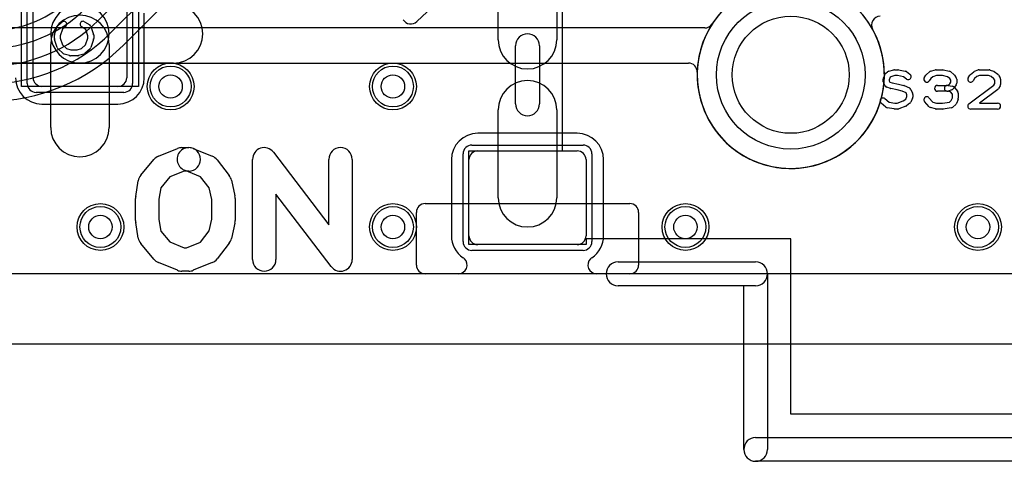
# Model space of a CAD drawing. Extents: x 0 to 57.3, y -1 to 20.5.
# Tile 13 of 31: x 27.3 to 35.7, y -1 to 2.8. Entities that reach past the tile are written whole.
import ezdxf

# ---------------------------------------------------------------- set-up
doc = ezdxf.new("R2010")
doc.units = 0
for name, color, linetype in [('Hole', 1, 'CONTINUOUS'), ('L1', 3, 'CONTINUOUS'), ('L2', 3, 'CONTINUOUS'), ('L3', 3, 'CONTINUOUS'), ('L4', 3, 'CONTINUOUS'), ('MetalMask-A', 176, 'CONTINUOUS'), ('Outline', 7, 'CONTINUOUS'), ('PartsArea-A', 111, 'CONTINUOUS'), ('PartsArea-B', 111, 'CONTINUOUS'), ('PartsSilk-A', 221, 'CONTINUOUS'), ('Resist-A', 2, 'CONTINUOUS'), ('Resist-B', 2, 'CONTINUOUS'), ('Silk-A', 140, 'CONTINUOUS')]:
    doc.layers.add(name, color=color, linetype=linetype)

msp = doc.modelspace()

# ---------------------------------------------------------------- linework, layer by layer
at = {"layer": 'Hole'}
for centre, radius in [((33.9, 2.3), 0.5), ((28.6, 2.2), 0.1), ((30.5, 2.2), 0.1), ((28, 1), 0.1), ((30.5, 1), 0.1), ((33, 1), 0.1), ((35.5, 1), 0.1)]:
    msp.add_circle(centre, radius, dxfattribs=at)
at = {"layer": 'L1'}
for p, q in [((31.4, 2.6), (31.4, 3.35)), ((31.9, 3.35), (31.9, 2.6)), ((27.425, 2.275), (27.425, 2.845)), ((28.225, 2.845), (28.225, 2.275)), ((28.37504, 2.275), (28.37504, 2.82503)), ((27.575, 1.85), (27.575, 2.56)), ((28.075, 2.56), (28.075, 1.85)), ((27.825, 2.4), (27.025, 2.4)), ((28.625, 2.4), (27.825, 2.4)), ((28.15, 2.2), (27.5, 2.2)), ((27.5, 2.04996), (28.15, 2.04996)), ((31.4, 1.25), (31.4, 2)), ((31.9, 2), (31.9, 1.25)), ((32.075, 1.80004), (31.225, 1.80004)), ((31.225, 1.65), (32.075, 1.65)), ((30.99996, 1.575), (30.99996, 0.925)), ((31.15, 0.925), (31.15, 1.575)), ((32.15, 1.575), (32.15, 0.925)), ((32.30004, 0.925), (32.30004, 1.575)), ((30.77497, 1.2), (32.52503, 1.2)), ((30.7, 0.67497), (30.7, 1.12503)), ((32.6, 1.12503), (32.6, 0.67497)), ((32.075, 0.85), (31.225, 0.85)), ((31.0591, 0.6), (26.96176, 0.6)), ((32.52503, 0.6), (30.77497, 0.6)), ((38.5591, 0.6), (32.2409, 0.6))]:
    msp.add_line(p, q, dxfattribs=at)
for centre in [(28.6, 2.2), (30.5, 2.2), (28, 1), (30.5, 1), (33, 1), (35.5, 1)]:
    msp.add_circle(centre, 0.2, dxfattribs=at)
for centre, radius, start, end in [((33.89999, 2.29999), 0.80004, 134.421172, 94.808961), ((27.825, 2.65), 0.25, 90, -90), ((27.825, 2.65), 0.25, -90, 90), ((28.625, 2.65), 0.25, -90, 90), ((27.825, 2.56), 0.25, 0, 180), ((31.65, 2.6), 0.25, 180, 0), ((27.5, 2.275), 0.22504, 180, -90), ((27.5, 2.275), 0.075, 180, -90), ((28.15, 2.275), 0.22504, -90, 0), ((28.15, 2.275), 0.075, -90, 0), ((31.65, 2), 0.25, 0, 180), ((27.825, 1.85), 0.25, 180, 0), ((31.225, 1.575), 0.22504, 90, 180), ((32.075, 1.575), 0.22504, 0, 90), ((31.225, 1.575), 0.075, 90, 180), ((32.075, 1.575), 0.075, 0, 90), ((30.77497, 1.12503), 0.07497, 90, 180), ((31.65, 1.25), 0.25, 180, 0), ((32.52503, 1.12503), 0.07497, 0, 90), ((31.225, 0.925), 0.22504, 180, -123.567905), ((31.225, 0.925), 0.075, 180, -90), ((32.075, 0.925), 0.075, -90, 0), ((32.075, 0.925), 0.22504, -56.432095, 0), ((30.77497, 0.67497), 0.07497, 180, -90), ((31.0591, 0.675), 0.075, -90, 45), ((31.05912, 0.67502), 0.07497, 45, 56.434991), ((32.2409, 0.675), 0.075, 135, -90), ((32.24088, 0.67502), 0.07497, 123.565009, 135), ((32.52503, 0.67497), 0.07497, -90, 0)]:
    msp.add_arc(centre, radius, start, end, dxfattribs=at)
at = {"layer": 'L2'}
for p, q in [((33.16512, 2.7), (24.95366, 2.7)), ((25.27649, 2.39996), (33.02535, 2.39996)), ((39.27499, 0.60004), (26.96177, 0.60004))]:
    msp.add_line(p, q, dxfattribs=at)
for centre in [(28.6, 2.2), (30.5, 2.2), (28, 1), (30.5, 1), (33, 1), (35.5, 1)]:
    msp.add_circle(centre, 0.2, dxfattribs=at)
for centre, radius, start, end in [((33.9, 2.30001), 0.80004, 90, 147.124927), ((34.66484, 2.72504), 0.07497, 90, -150.935746), ((33.16512, 2.77497), 0.07497, -90, -32.873913), ((33.9, 2.29999), 0.80004, 178.362625, 29.062395), ((33.02535, 2.32499), 0.07497, -1.635704, 90)]:
    msp.add_arc(centre, radius, start, end, dxfattribs=at)
at = {"layer": 'L3'}
msp.add_line((39.27499, 0.60004), (26.96177, 0.60004), dxfattribs=at)
for centre in [(28.6, 2.2), (30.5, 2.2), (28, 1), (30.5, 1), (33, 1), (35.5, 1)]:
    msp.add_circle(centre, 0.2, dxfattribs=at)
for centre, radius, start, end in [((33.9, 2.3), 0.80004, 29.098636, 178.316768), ((33.89999, 2.3), 0.80005, -151.324154, 29.061421), ((34.66484, 2.72504), 0.07497, -151.329158, -150.935746), ((33.9, 2.29999), 0.80004, 178.362625, -151.325126), ((33.02535, 2.32499), 0.07497, -1.635704, -1.138734)]:
    msp.add_arc(centre, radius, start, end, dxfattribs=at)
at = {"layer": 'L4'}
for p, q in [((27.98129, 2.76308), (28.38544, 3.16725)), ((28.49151, 3.06118), (28.08735, 2.65702)), ((28.19345, 2.55092), (28.60267, 2.96015)), ((39.27499, 0.60004), (26.96177, 0.60004))]:
    msp.add_line(p, q, dxfattribs=at)
for centre in [(28.6, 2.2), (30.5, 2.2), (28, 1), (30.5, 1), (33, 1), (35.5, 1)]:
    msp.add_circle(centre, 0.2, dxfattribs=at)
for centre, radius, start, end in [((33.9, 2.3), 0.80004, 90, -90), ((33.9, 2.3), 0.80004, -90, 90), ((27.04438, 3.7), 1.025, -90, -45.000395), ((27.04438, 3.7), 1.175, -90, -45.000345), ((27.04437, 3.7), 1.325, -90, -45), ((27.04437, 3.7), 1.475, -90, -45), ((27.04437, 3.7), 1.62504, -90, -45)]:
    msp.add_arc(centre, radius, start, end, dxfattribs=at)
at = {"layer": 'MetalMask-A'}
for p, q in [((27.425, 2.275), (27.425, 2.845)), ((28.225, 2.845), (28.225, 2.275)), ((28.15, 2.2), (27.5, 2.2)), ((31.225, 1.65), (32.075, 1.65)), ((31.15, 0.925), (31.15, 1.575)), ((32.15, 1.575), (32.15, 0.925)), ((32.075, 0.85), (31.225, 0.85))]:
    msp.add_line(p, q, dxfattribs=at)
for centre, start, end in [((27.5, 2.275), 180, -90), ((28.15, 2.275), -90, 0), ((31.225, 1.575), 90, 180), ((32.075, 1.575), 0, 90), ((31.225, 0.925), 180, -90), ((32.075, 0.925), -90, 0)]:
    msp.add_arc(centre, 0.075, start, end, dxfattribs=at)
at = {"layer": 'Outline'}
msp.add_line((39.95, 0), (26.5, 0), dxfattribs=at)
at = {"layer": 'PartsArea-A'}
for p, q in [((27.325, 2.2), (27.325, 4.2)), ((28.325, 4.2), (28.325, 2.2)), ((31.95, 1.65), (31.95, 2.95)), ((28.325, 2.2), (27.325, 2.2)), ((31.15, 0.85), (31.15, 1.65)), ((31.15, 1.65), (31.95, 1.65)), ((32.15, 0.85), (31.15, 0.85)), ((33.9, 0.9), (32.15, 0.9)), ((32.15, 0.9), (32.15, 0.85)), ((33.9, -0.6), (33.9, 0.9)), ((36.9, -0.6), (33.9, -0.6))]:
    msp.add_line(p, q, dxfattribs=at)
at = {"layer": 'PartsArea-B'}
msp.add_line((57.3, 0), (0, 0), dxfattribs=at)
at = {"layer": 'PartsSilk-A'}
for p, q in [((30.95091, 2.98837), (30.70346, 2.75465)), ((27.60869, 2.6454), (27.63091, 2.71207)), ((27.63863, 2.72338), (27.67196, 2.75115)), ((27.70396, 2.71273), (27.6761, 2.68952)), ((27.8745, 2.68773), (27.83768, 2.71074)), ((27.86418, 2.75314), (27.90862, 2.72537)), ((27.91909, 2.71207), (27.94131, 2.6454)), ((27.60741, 2.60972), (27.60741, 2.6375)), ((27.6761, 2.68952), (27.65741, 2.63344)), ((27.65741, 2.63344), (27.65741, 2.61362)), ((27.65741, 2.61362), (27.67632, 2.55452)), ((27.87368, 2.55452), (27.89259, 2.61362)), ((27.89259, 2.63344), (27.8745, 2.68773)), ((27.89259, 2.61362), (27.89259, 2.63344)), ((27.94259, 2.6375), (27.94259, 2.60972)), ((27.63082, 2.53266), (27.6086, 2.6021)), ((27.67632, 2.55452), (27.71156, 2.52368)), ((27.83844, 2.52368), (27.87368, 2.55452)), ((27.9414, 2.6021), (27.91918, 2.53266)), ((31.5484, 2.0516), (31.5484, 2.5484)), ((31.7516, 2.5484), (31.7516, 2.0516)), ((27.68261, 2.48258), (27.63817, 2.52147)), ((27.73606, 2.46364), (27.69161, 2.47753)), ((27.71156, 2.52368), (27.74734, 2.5125)), ((27.80648, 2.4625), (27.74352, 2.4625)), ((27.74734, 2.5125), (27.80266, 2.5125)), ((27.80266, 2.5125), (27.83844, 2.52368)), ((27.85839, 2.47753), (27.81394, 2.46364)), ((27.91183, 2.52147), (27.86739, 2.48258)), ((34.6922, 2.27166), (34.70609, 2.30499)), ((34.71355, 2.31489), (34.72744, 2.326)), ((34.737, 2.33073), (34.78144, 2.34184)), ((34.74978, 2.27984), (34.74028, 2.25704)), ((34.75442, 2.28355), (34.74978, 2.27984)), ((34.79058, 2.29259), (34.75442, 2.28355)), ((34.7875, 2.34259), (34.81528, 2.34259)), ((34.81292, 2.29259), (34.79058, 2.29259)), ((34.86343, 2.28297), (34.81292, 2.29259)), ((34.81996, 2.34215), (34.87829, 2.33104)), ((34.88947, 2.26404), (34.86343, 2.28297)), ((34.88831, 2.3267), (34.91887, 2.30448)), ((35.0413, 2.27529), (35.05519, 2.29751)), ((35.05978, 2.30295), (35.08478, 2.32517)), ((35.09495, 2.33064), (35.13662, 2.34175)), ((35.11356, 2.28385), (35.09568, 2.26796)), ((35.14634, 2.29259), (35.11356, 2.28385)), ((35.14306, 2.34259), (35.19861, 2.34259)), ((35.19601, 2.29259), (35.14634, 2.29259)), ((35.24042, 2.28324), (35.19601, 2.29259)), ((35.20376, 2.34205), (35.25654, 2.33094)), ((35.26023, 2.2674), (35.24042, 2.28324)), ((35.26701, 2.326), (35.29479, 2.30378)), ((35.30037, 2.29751), (35.31426, 2.27529)), ((35.4163, 2.27529), (35.43019, 2.29751)), ((35.43577, 2.30378), (35.46355, 2.326)), ((35.49158, 2.28439), (35.47033, 2.2674)), ((35.47063, 2.32997), (35.50118, 2.34108)), ((35.51412, 2.29259), (35.49158, 2.28439)), ((35.50972, 2.34259), (35.59583, 2.34259)), ((35.59102, 2.29259), (35.51412, 2.29259)), ((35.61143, 2.28443), (35.59102, 2.29259)), ((35.60511, 2.3408), (35.63289, 2.32969)), ((35.63554, 2.26689), (35.61143, 2.28443)), ((35.63831, 2.3267), (35.66887, 2.30448)), ((35.67537, 2.29751), (35.68926, 2.27529)), ((34.69028, 2.23981), (34.69028, 2.26204)), ((34.70797, 2.20434), (34.69408, 2.22656)), ((34.75118, 2.18299), (34.72063, 2.1941)), ((34.74028, 2.25704), (34.74028, 2.24698)), ((34.74028, 2.24698), (34.74581, 2.23814)), ((34.74581, 2.23814), (34.76648, 2.23062)), ((34.76648, 2.23062), (34.82018, 2.21988)), ((34.82134, 2.21962), (34.86578, 2.20851)), ((34.86934, 2.20734), (34.91379, 2.18882)), ((35.09568, 2.26796), (35.0837, 2.24879)), ((35.15417, 2.20926), (35.2331, 2.20926)), ((35.2331, 2.20926), (35.2543, 2.21697)), ((35.24188, 2.20887), (35.28355, 2.20146)), ((35.2543, 2.21697), (35.25948, 2.22215)), ((35.25948, 2.22215), (35.26806, 2.23587)), ((35.26806, 2.25487), (35.26023, 2.2674)), ((35.26806, 2.23587), (35.26806, 2.25487)), ((35.29685, 2.1888), (35.28574, 2.17769)), ((35.29838, 2.19285), (35.32615, 2.15952)), ((35.31426, 2.21545), (35.30037, 2.19323)), ((35.31806, 2.26204), (35.31806, 2.2287)), ((35.42247, 2.05239), (35.63543, 2.21256)), ((35.47033, 2.2674), (35.4587, 2.24879)), ((35.63543, 2.21256), (35.64306, 2.22476)), ((35.64306, 2.25487), (35.63554, 2.26689)), ((35.64306, 2.22476), (35.64306, 2.25487)), ((35.68926, 2.20434), (35.67537, 2.18212)), ((35.69306, 2.26204), (35.69306, 2.21759)), ((34.80979, 2.17097), (34.75482, 2.18197)), ((34.85184, 2.16046), (34.80979, 2.17097)), ((34.88505, 2.14662), (34.85184, 2.16046)), ((34.88379, 2.09294), (34.89306, 2.11519)), ((34.89306, 2.12741), (34.88505, 2.14662)), ((34.89306, 2.11519), (34.89306, 2.12741)), ((34.92725, 2.17536), (34.94114, 2.14203)), ((34.94306, 2.13241), (34.94306, 2.11019)), ((35.08131, 2.10442), (35.11519, 2.06571)), ((35.2375, 2.15926), (35.15417, 2.15926)), ((35.26581, 2.15383), (35.23312, 2.15965)), ((35.2766, 2.17187), (35.24604, 2.16076)), ((35.28194, 2.13447), (35.26581, 2.15383)), ((35.27218, 2.08063), (35.28194, 2.10407)), ((35.28194, 2.10407), (35.28194, 2.13447)), ((35.33194, 2.14352), (35.33194, 2.09907)), ((35.6692, 2.17539), (35.51233, 2.05741)), ((34.71355, 2.024), (34.67188, 2.05733)), ((34.70312, 2.09637), (34.73994, 2.06692)), ((34.73994, 2.06692), (34.78986, 2.05741)), ((34.78986, 2.05741), (34.81068, 2.05741)), ((34.81068, 2.05741), (34.8616, 2.07681)), ((34.88251, 2.03127), (34.82418, 2.00905)), ((34.8616, 2.07681), (34.88379, 2.09294)), ((34.91887, 2.05663), (34.88831, 2.03441)), ((34.94114, 2.10058), (34.92725, 2.06724)), ((35.08258, 2.02706), (35.04369, 2.0715)), ((35.11519, 2.06571), (35.14634, 2.05741)), ((35.14634, 2.05741), (35.19662, 2.05741)), ((35.19662, 2.05741), (35.25691, 2.06705)), ((35.25691, 2.06705), (35.27218, 2.08063)), ((35.30967, 2.04705), (35.28467, 2.02483)), ((35.33002, 2.08946), (35.31614, 2.05613)), ((35.51233, 2.05741), (35.66806, 2.05741)), ((34.78282, 2.00785), (34.72449, 2.01896)), ((34.81528, 2.00741), (34.7875, 2.00741)), ((35.13662, 2.00825), (35.09495, 2.01936)), ((35.19861, 2.00741), (35.14306, 2.00741)), ((35.27201, 2.01883), (35.20256, 2.00772)), ((35.66806, 2.00741), (35.4375, 2.00741)), ((28.49547, 1.60366), (28.65844, 1.67033)), ((28.6963, 1.67778), (28.75556, 1.67778)), ((28.79343, 1.67033), (28.95639, 1.60366)), ((29.47954, 1.63838), (29.95185, 1.01848)), ((28.3454, 1.4418), (28.45651, 1.57513)), ((28.99746, 1.5725), (29.10116, 1.43917)), ((29.3, 0.72222), (29.3, 1.57778)), ((29.95185, 1.01848), (29.95185, 1.57778)), ((30.15185, 1.57778), (30.15185, 0.72222)), ((28.71596, 1.47778), (28.59422, 1.42798)), ((28.75556, 1.47778), (28.71596, 1.47778)), ((28.85596, 1.42866), (28.71769, 1.48523)), ((28.30136, 1.26088), (28.32358, 1.39422)), ((28.59422, 1.42798), (28.5164, 1.33459)), ((28.92948, 1.33414), (28.85596, 1.42866)), ((29.11984, 1.39947), (29.14947, 1.26613)), ((28.5164, 1.33459), (28.5, 1.23616)), ((28.95185, 1.23346), (28.92948, 1.33414)), ((29.97231, 0.66162), (29.5, 1.28152)), ((29.5, 1.28152), (29.5, 0.72222)), ((28.3, 1.05556), (28.3, 1.24444)), ((28.5, 1.23616), (28.5, 1.06384)), ((28.95185, 1.06654), (28.95185, 1.23346)), ((29.15185, 1.24444), (29.15185, 1.05556)), ((28.32358, 0.90578), (28.30136, 1.03912)), ((28.5, 1.06384), (28.5164, 0.96541)), ((28.92948, 0.96586), (28.95185, 1.06654)), ((29.14947, 1.03387), (29.11984, 0.90053)), ((28.5164, 0.96541), (28.59422, 0.87202)), ((28.85596, 0.87134), (28.92948, 0.96586)), ((28.45651, 0.72487), (28.3454, 0.8582)), ((28.59422, 0.87202), (28.71596, 0.82222)), ((28.7359, 0.82222), (28.85596, 0.87134)), ((29.10116, 0.86083), (28.99746, 0.7275)), ((28.71596, 0.82222), (28.7359, 0.82222)), ((28.65844, 0.62967), (28.49547, 0.69634)), ((28.95639, 0.69634), (28.79343, 0.62967)), ((32.4236, 0.7016), (33.6, 0.7016)), ((28.75556, 0.62222), (28.6963, 0.62222)), ((33.7016, 0.6), (33.7016, -0.9)), ((33.4984, 0.4984), (32.4236, 0.4984)), ((33.4984, -0.9), (33.4984, 0.4984)), ((33.6, -0.7984), (37.0984, -0.7984)), ((37.2, -1.0016), (33.6, -1.0016))]:
    msp.add_line(p, q, dxfattribs=at)
for centre, radius, start, end in [((27.65463, 2.70417), 0.025, 129.790899, 161.579545), ((27.68796, 2.73194), 0.025, -50.209101, 129.800498), ((27.85093, 2.73194), 0.025, 57.994617, -122.000747), ((27.89537, 2.70417), 0.025, 18.420455, 57.994617), ((30.65196, 2.80917), 0.075, -149.040174, -46.635136), ((27.63241, 2.6375), 0.025, 161.579545, 180), ((27.63241, 2.60972), 0.025, 180, -162.253582), ((27.91759, 2.6375), 0.025, 0, 18.420455), ((27.91759, 2.60972), 0.025, -17.746418, 0), ((31.65, 2.5484), 0.1016, 0, 180), ((27.65463, 2.54028), 0.025, -162.253582, -131.188082), ((27.89537, 2.54028), 0.025, -48.811918, -17.746418), ((27.69907, 2.50139), 0.025, -131.188082, -107.362228), ((27.74352, 2.4875), 0.025, -107.362228, -90), ((27.80648, 2.4875), 0.025, -90, -72.637772), ((27.85093, 2.50139), 0.025, -72.637772, -48.811918), ((34.72917, 2.29537), 0.025, 128.666967, 157.373085), ((34.74306, 2.30648), 0.025, 104.030684, 128.666967), ((34.7875, 2.31759), 0.025, 90, 104.030684), ((34.81528, 2.31759), 0.025, 79.211414, 90), ((34.87361, 2.30648), 0.025, 53.982737, 79.211414), ((34.90417, 2.28426), 0.025, -126.017263, 53.979316), ((35.0625, 2.26204), 0.025, 147.994617, -32.010019), ((35.07639, 2.28426), 0.025, 131.627831, 147.989981), ((35.10139, 2.30648), 0.025, 104.925513, 131.630694), ((35.14306, 2.31759), 0.025, 90, 104.92885), ((35.19861, 2.31759), 0.025, 78.110161, 90), ((35.25139, 2.30648), 0.025, 51.333033, 78.112983), ((35.27917, 2.28426), 0.025, 32.005383, 51.345223), ((35.29306, 2.26204), 0.025, 0, 32.010019), ((35.4375, 2.26204), 0.025, 147.994617, -32.010019), ((35.45139, 2.28426), 0.025, 128.666967, 147.989981), ((35.47917, 2.30648), 0.025, 109.97919, 128.654777), ((35.50972, 2.31759), 0.025, 90, 109.984612), ((35.59583, 2.31759), 0.025, 68.207103, 90), ((35.62361, 2.30648), 0.025, 53.982737, 68.202147), ((35.65417, 2.28426), 0.025, 32.005383, 53.979316), ((35.66806, 2.26204), 0.025, 0, 32.010019), ((34.71528, 2.26204), 0.025, 157.373085, 180), ((34.71528, 2.23981), 0.025, 180, -147.994617), ((34.72917, 2.21759), 0.025, -147.994617, -109.97919), ((34.81528, 2.19537), 0.025, 75.969316, 78.692051), ((34.85972, 2.18426), 0.025, 67.373085, 75.963757), ((34.90417, 2.16574), 0.025, 22.626915, 67.38105), ((35.15417, 2.18426), 0.025, 90, -90), ((35.2375, 2.18426), 0.025, 79.908369, -100.083264), ((35.27917, 2.17685), 0.025, 39.790899, 79.916736), ((35.27917, 2.20648), 0.025, -45, -32.010019), ((35.29306, 2.2287), 0.025, -32.005383, 0), ((35.66806, 2.21759), 0.025, -32.005383, 0), ((34.75972, 2.20648), 0.025, -109.97919, -101.305437), ((34.91806, 2.13241), 0.025, 0, 22.623527), ((34.91806, 2.11019), 0.025, -22.605762, 0), ((35.0625, 2.08796), 0.025, 41.188082, -138.810424), ((35.2375, 2.18426), 0.025, -90, -70.02141), ((35.26806, 2.19537), 0.025, -70.02864, -45), ((35.30694, 2.14352), 0.025, 0, 39.800498), ((35.65417, 2.19537), 0.025, -53.047603, -32.010019), ((31.65, 2.0516), 0.1016, 180, 0), ((34.6875, 2.07685), 0.025, 51.333033, -128.654777), ((34.72917, 2.04352), 0.025, -128.666967, -100.783847), ((34.87361, 2.05463), 0.025, -69.143502, -53.979316), ((34.90417, 2.07685), 0.025, -53.982737, -22.617424), ((35.10139, 2.04352), 0.025, -138.811918, -104.92885), ((35.26806, 2.04352), 0.025, -80.910628, -48.369306), ((35.29306, 2.06574), 0.025, -48.372169, -22.608878), ((35.30694, 2.09907), 0.025, -22.605762, 0), ((35.4375, 2.03241), 0.025, 126.952397, -90), ((35.66806, 2.03241), 0.025, -90, 90), ((34.7875, 2.03241), 0.025, -100.788586, -90), ((34.81528, 2.03241), 0.025, -90, -69.146359), ((35.14306, 2.03241), 0.025, -104.925513, -90), ((35.19861, 2.03241), 0.025, -90, -80.911332), ((28.53333, 1.51111), 0.1, 112.2483, 140.192962), ((28.75556, 1.57778), 0.1, 67.746396, -112.250393), ((28.6963, 1.57778), 0.1, 90, 112.248301), ((28.75556, 1.57778), 0.1, -90, 90), ((28.91852, 1.51111), 0.1, 37.871466, 67.746396), ((29.4, 1.57778), 0.1, 37.30308, 180), ((30.05185, 1.57778), 0.1, 0, 180), ((28.42222, 1.37778), 0.1, 140.192962, 170.537678), ((29.02222, 1.37778), 0.1, 12.526943, 37.871466), ((29.05185, 1.24444), 0.1, 0, 12.526943), ((28.4, 1.24444), 0.1, 170.537678, 180), ((28.4, 1.05556), 0.1, 180, -170.537678), ((29.05185, 1.05556), 0.1, -12.526943, 0), ((28.42222, 0.92222), 0.1, -170.537678, -140.192962), ((29.02222, 0.92222), 0.1, -37.871466, -12.526943), ((28.53333, 0.78889), 0.1, -140.192962, -112.248301), ((28.91852, 0.78889), 0.1, -67.746396, -37.871466), ((29.4, 0.72222), 0.1, 180, 0), ((30.05185, 0.72222), 0.1, -142.69692, 0), ((32.4236, 0.6), 0.1016, 90, -90), ((33.6, 0.6), 0.1016, 0, 90), ((28.6963, 0.72222), 0.1, -112.2483, -90), ((28.75556, 0.72222), 0.1, -90, -67.746396), ((33.6, -0.9), 0.1016, 90, -90), ((33.6, -0.9), 0.1016, 180, 0)]:
    msp.add_arc(centre, radius, start, end, dxfattribs=at)
at = {"layer": 'Resist-A'}
for p, q in [((27.375, 2.225), (27.375, 2.895)), ((28.275, 2.895), (28.275, 2.225)), ((28.2, 2.15), (27.45, 2.15)), ((31.175, 1.7), (32.125, 1.7)), ((31.1, 0.875), (31.1, 1.625)), ((32.2, 1.625), (32.2, 0.875)), ((32.125, 0.8), (31.175, 0.8))]:
    msp.add_line(p, q, dxfattribs=at)
for centre, radius in [((33.9, 2.3), 0.635), ((28.6, 2.2), 0.175), ((30.5, 2.2), 0.175), ((28, 1), 0.175), ((30.5, 1), 0.175), ((33, 1), 0.175), ((35.5, 1), 0.175)]:
    msp.add_circle(centre, radius, dxfattribs=at)
for centre, start, end in [((27.45, 2.225), 180, -90), ((28.2, 2.225), -90, 0), ((31.175, 1.625), 90, 180), ((32.125, 1.625), 0, 90), ((31.175, 0.875), 180, -90), ((32.125, 0.875), -90, 0)]:
    msp.add_arc(centre, 0.075, start, end, dxfattribs=at)
at = {"layer": 'Resist-B'}
for centre, radius in [((33.9, 2.3), 0.635), ((28.6, 2.2), 0.175), ((30.5, 2.2), 0.175), ((28, 1), 0.175), ((30.5, 1), 0.175), ((33, 1), 0.175), ((35.5, 1), 0.175)]:
    msp.add_circle(centre, radius, dxfattribs=at)
at = {"layer": 'Silk-A'}
for p, q in [((31.5484, 2.0516), (31.5484, 2.5484)), ((31.7516, 2.5484), (31.7516, 2.0516)), ((28.49547, 1.60366), (28.65844, 1.67033)), ((28.6963, 1.67778), (28.75556, 1.67778)), ((28.79343, 1.67033), (28.95639, 1.60366)), ((29.47954, 1.63838), (29.95185, 1.01848)), ((28.3454, 1.4418), (28.45651, 1.57513)), ((28.99746, 1.5725), (29.10116, 1.43917)), ((29.3, 0.72222), (29.3, 1.57778)), ((29.95185, 1.01848), (29.95185, 1.57778)), ((30.15185, 1.57778), (30.15185, 0.72222)), ((28.71596, 1.47778), (28.59422, 1.42798)), ((28.75556, 1.47778), (28.71596, 1.47778)), ((28.85596, 1.42866), (28.71769, 1.48523)), ((28.30136, 1.26088), (28.32358, 1.39422)), ((28.59422, 1.42798), (28.5164, 1.33459)), ((28.92948, 1.33414), (28.85596, 1.42866)), ((29.11984, 1.39947), (29.14947, 1.26613)), ((28.5164, 1.33459), (28.5, 1.23616)), ((28.95185, 1.23346), (28.92948, 1.33414)), ((29.97231, 0.66162), (29.5, 1.28152)), ((29.5, 1.28152), (29.5, 0.72222)), ((28.3, 1.05556), (28.3, 1.24444)), ((28.5, 1.23616), (28.5, 1.06384)), ((28.95185, 1.06654), (28.95185, 1.23346)), ((29.15185, 1.24444), (29.15185, 1.05556)), ((28.32358, 0.90578), (28.30136, 1.03912)), ((28.5, 1.06384), (28.5164, 0.96541)), ((28.92948, 0.96586), (28.95185, 1.06654)), ((29.14947, 1.03387), (29.11984, 0.90053)), ((28.5164, 0.96541), (28.59422, 0.87202)), ((28.85596, 0.87134), (28.92948, 0.96586)), ((28.45651, 0.72487), (28.3454, 0.8582)), ((28.59422, 0.87202), (28.71596, 0.82222)), ((28.7359, 0.82222), (28.85596, 0.87134)), ((29.10116, 0.86083), (28.99746, 0.7275)), ((28.71596, 0.82222), (28.7359, 0.82222)), ((28.65844, 0.62967), (28.49547, 0.69634)), ((28.95639, 0.69634), (28.79343, 0.62967)), ((32.4236, 0.7016), (33.6, 0.7016)), ((28.75556, 0.62222), (28.6963, 0.62222)), ((33.6, 0.4984), (32.4236, 0.4984))]:
    msp.add_line(p, q, dxfattribs=at)
for centre, radius, start, end in [((31.65, 2.5484), 0.1016, 0, 180), ((31.65, 2.0516), 0.1016, 180, 0), ((28.53333, 1.51111), 0.1, 112.2483, 140.192962), ((28.75556, 1.57778), 0.1, 67.746396, -112.250393), ((28.6963, 1.57778), 0.1, 90, 112.248301), ((28.75556, 1.57778), 0.1, -90, 90), ((28.91852, 1.51111), 0.1, 37.871466, 67.746396), ((29.4, 1.57778), 0.1, 37.30308, 180), ((30.05185, 1.57778), 0.1, 0, 180), ((28.42222, 1.37778), 0.1, 140.192962, 170.537678), ((29.02222, 1.37778), 0.1, 12.526943, 37.871466), ((29.05185, 1.24444), 0.1, 0, 12.526943), ((28.4, 1.24444), 0.1, 170.537678, 180), ((28.4, 1.05556), 0.1, 180, -170.537678), ((29.05185, 1.05556), 0.1, -12.526943, 0), ((28.42222, 0.92222), 0.1, -170.537678, -140.192962), ((29.02222, 0.92222), 0.1, -37.871466, -12.526943), ((28.53333, 0.78889), 0.1, -140.192962, -112.248301), ((28.91852, 0.78889), 0.1, -67.746396, -37.871466), ((29.4, 0.72222), 0.1, 180, 0), ((30.05185, 0.72222), 0.1, -142.69692, 0), ((32.4236, 0.6), 0.1016, 90, -90), ((33.6, 0.6), 0.1016, -90, 90), ((28.6963, 0.72222), 0.1, -112.2483, -90), ((28.75556, 0.72222), 0.1, -90, -67.746396)]:
    msp.add_arc(centre, radius, start, end, dxfattribs=at)

doc.saveas('drawing.dxf')
